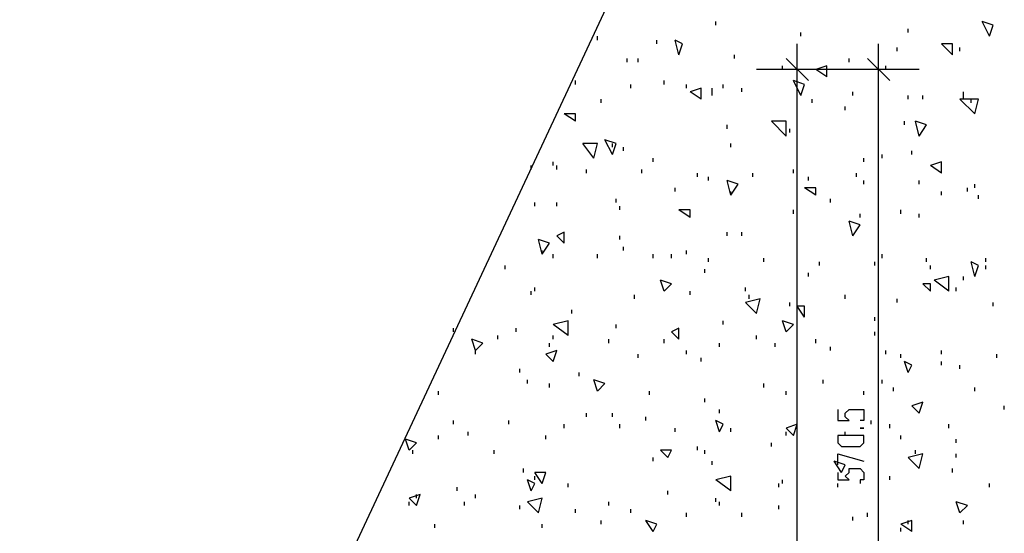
# Model space of a CAD drawing. Extents: x 0 to 108, y 0 to 64.
# Tile 12 of 19: x 64 to 78, y 48 to 55. Entities that reach past the tile are written whole.
import ezdxf

# ---------------------------------------------------------------- set-up
doc = ezdxf.new("R2010")
doc.units = 0
doc.header["$MEASUREMENT"] = 0
doc.layers.get('0').update_dxf_attribs({"linetype": 'CONTINUOUS'})

msp = doc.modelspace()

# ---------------------------------------------------------------- linework, layer by layer
at = {"color": 111}
msp.add_line((56.325, 20.725), (76.325, 63.525), dxfattribs=at)
at = {"color": 254}
for p, q in [((73.875, 54.875), (73.875, 54.925)), ((77.575, 54.725), (77.475, 54.925)), ((77.625, 54.875), (77.475, 54.925)), ((77.575, 54.725), (77.625, 54.875)), ((75.025, 54.725), (75.025, 54.775)), ((76.475, 54.775), (76.475, 54.825)), ((72.275, 54.675), (72.275, 54.725)), ((73.075, 54.625), (73.075, 54.675)), ((73.375, 54.475), (73.325, 54.675)), ((73.425, 54.625), (73.325, 54.675)), ((73.375, 54.475), (73.425, 54.625)), ((77.075, 54.475), (76.925, 54.625)), ((77.075, 54.625), (76.925, 54.625)), ((77.075, 54.475), (77.075, 54.625)), ((74.125, 54.425), (74.125, 54.475)), ((76.325, 54.525), (76.325, 54.575)), ((77.175, 54.525), (77.175, 54.575)), ((72.675, 54.375), (72.675, 54.425)), ((72.825, 54.375), (72.825, 54.425)), ((75.675, 54.375), (75.675, 54.425)), ((74.775, 54.275), (74.775, 54.325)), ((75.375, 54.325), (75.225, 54.275)), ((75.375, 54.175), (75.225, 54.275)), ((75.375, 54.175), (75.375, 54.325)), ((76.175, 54.275), (76.175, 54.325)), ((71.975, 54.075), (71.975, 54.125)), ((72.725, 54.025), (72.725, 54.075)), ((73.175, 54.075), (73.175, 54.125)), ((73.475, 54.025), (73.475, 54.075)), ((73.975, 54.025), (73.975, 54.075)), ((75.025, 53.925), (74.925, 54.125)), ((75.075, 54.075), (74.925, 54.125)), ((75.025, 53.925), (75.075, 54.075)), ((73.675, 54.025), (73.525, 53.975)), ((73.675, 53.875), (73.525, 53.975)), ((73.675, 53.875), (73.675, 54.025)), ((73.825, 53.975), (73.825, 54.025)), ((73.825, 53.925), (73.825, 53.975)), ((74.225, 53.975), (74.225, 54.025)), ((74.975, 53.925), (74.975, 53.975)), ((75.725, 53.925), (75.725, 53.975)), ((77.225, 53.925), (77.225, 53.975)), ((72.325, 53.825), (72.325, 53.875)), ((75.175, 53.825), (75.175, 53.875)), ((76.475, 53.875), (76.475, 53.925)), ((76.675, 53.875), (76.675, 53.925)), ((77.375, 53.675), (77.175, 53.875)), ((77.425, 53.875), (77.175, 53.875)), ((77.225, 53.875), (77.225, 53.925)), ((77.325, 53.825), (77.325, 53.875)), ((77.375, 53.675), (77.425, 53.875)), ((71.975, 53.575), (71.825, 53.675)), ((71.975, 53.675), (71.825, 53.675)), ((71.975, 53.575), (71.975, 53.675)), ((75.625, 53.725), (75.625, 53.775)), ((74.825, 53.375), (74.625, 53.575)), ((74.825, 53.575), (74.625, 53.575)), ((74.825, 53.375), (74.825, 53.575)), ((74.975, 53.525), (74.975, 53.575)), ((76.425, 53.525), (76.425, 53.575)), ((76.625, 53.375), (76.575, 53.575)), ((76.725, 53.525), (76.575, 53.575)), ((74.025, 53.475), (74.025, 53.525)), ((74.875, 53.425), (74.875, 53.475)), ((76.625, 53.375), (76.725, 53.525)), ((72.225, 53.075), (72.075, 53.275)), ((72.275, 53.275), (72.075, 53.275)), ((72.225, 53.075), (72.275, 53.275)), ((72.475, 53.125), (72.375, 53.325)), ((72.525, 53.275), (72.375, 53.325)), ((72.475, 53.125), (72.525, 53.275)), ((72.475, 53.225), (72.475, 53.275)), ((74.075, 53.225), (74.075, 53.275)), ((72.625, 53.175), (72.625, 53.225)), ((76.525, 53.125), (76.525, 53.175)), ((71.675, 52.975), (71.675, 53.025)), ((73.025, 53.025), (73.025, 53.075)), ((75.875, 53.025), (75.875, 53.075)), ((76.125, 53.075), (76.125, 53.125)), ((76.925, 53.025), (76.775, 52.975)), ((76.925, 52.875), (76.925, 53.025)), ((71.375, 52.925), (71.375, 52.975)), ((71.725, 52.925), (71.725, 52.975)), ((72.125, 52.875), (72.125, 52.925)), ((72.875, 52.875), (72.875, 52.925)), ((73.625, 52.825), (73.625, 52.875)), ((74.375, 52.825), (74.375, 52.875)), ((74.925, 52.875), (74.925, 52.925)), ((75.775, 52.825), (75.775, 52.875)), ((76.925, 52.875), (76.775, 52.975)), ((73.775, 52.775), (73.775, 52.825)), ((74.075, 52.575), (74.025, 52.775)), ((74.175, 52.725), (74.025, 52.775)), ((75.125, 52.775), (75.125, 52.825)), ((75.875, 52.725), (75.875, 52.775)), ((76.625, 52.725), (76.625, 52.775)), ((73.325, 52.625), (73.325, 52.675)), ((74.075, 52.575), (74.175, 52.725)), ((74.075, 52.575), (74.075, 52.625)), ((75.225, 52.575), (75.075, 52.675)), ((75.225, 52.675), (75.075, 52.675)), ((75.225, 52.575), (75.225, 52.675)), ((76.925, 52.575), (76.925, 52.625)), ((77.275, 52.625), (77.275, 52.675)), ((77.375, 52.675), (77.375, 52.725)), ((71.425, 52.425), (71.425, 52.475)), ((71.725, 52.425), (71.725, 52.475)), ((72.525, 52.475), (72.525, 52.525)), ((75.425, 52.475), (75.425, 52.525)), ((77.425, 52.525), (77.425, 52.575)), ((72.575, 52.375), (72.575, 52.425)), ((73.525, 52.275), (73.375, 52.375)), ((73.525, 52.375), (73.375, 52.375)), ((73.525, 52.275), (73.525, 52.375)), ((74.925, 52.325), (74.925, 52.375)), ((76.375, 52.325), (76.375, 52.375)), ((75.725, 52.025), (75.675, 52.225)), ((75.825, 52.175), (75.675, 52.225)), ((75.825, 52.275), (75.825, 52.325)), ((76.625, 52.275), (76.625, 52.325)), ((71.825, 52.075), (71.725, 52.025)), ((71.825, 51.925), (71.825, 52.075)), ((74.025, 52.025), (74.025, 52.075)), ((74.225, 52.025), (74.225, 52.075)), ((75.725, 52.025), (75.825, 52.175)), ((71.525, 51.775), (71.475, 51.975)), ((71.625, 51.925), (71.475, 51.975)), ((71.825, 51.925), (71.725, 52.025)), ((72.575, 51.975), (72.575, 52.025)), ((71.525, 51.775), (71.625, 51.925)), ((71.525, 51.775), (71.525, 51.825)), ((72.625, 51.825), (72.625, 51.875)), ((73.475, 51.775), (73.475, 51.825)), ((76.075, 51.875), (76.075, 51.925)), ((71.675, 51.725), (71.675, 51.775)), ((72.275, 51.725), (72.275, 51.775)), ((73.025, 51.725), (73.025, 51.775)), ((73.275, 51.725), (73.275, 51.775)), ((73.775, 51.675), (73.775, 51.725)), ((74.525, 51.675), (74.525, 51.725)), ((75.275, 51.625), (75.275, 51.675)), ((76.025, 51.625), (76.025, 51.675)), ((76.125, 51.725), (76.125, 51.775)), ((76.725, 51.675), (76.725, 51.725)), ((77.375, 51.475), (77.325, 51.675)), ((77.425, 51.625), (77.325, 51.675)), ((77.525, 51.675), (77.525, 51.725)), ((71.025, 51.575), (71.025, 51.625)), ((73.725, 51.525), (73.725, 51.575)), ((76.775, 51.575), (76.775, 51.625)), ((77.375, 51.475), (77.425, 51.625)), ((77.525, 51.575), (77.525, 51.625)), ((73.175, 51.275), (73.125, 51.425)), ((73.275, 51.375), (73.125, 51.425)), ((75.125, 51.475), (75.125, 51.525)), ((77.025, 51.475), (76.825, 51.425)), ((77.025, 51.275), (76.825, 51.425)), ((77.025, 51.275), (77.025, 51.475)), ((77.225, 51.425), (77.225, 51.475)), ((71.375, 51.225), (71.375, 51.275)), ((71.425, 51.275), (71.425, 51.325)), ((73.175, 51.275), (73.275, 51.375)), ((73.525, 51.225), (73.525, 51.275)), ((74.275, 51.275), (74.275, 51.325)), ((76.775, 51.275), (76.675, 51.375)), ((76.775, 51.375), (76.675, 51.375)), ((76.775, 51.275), (76.775, 51.375)), ((77.125, 51.275), (77.125, 51.325)), ((72.775, 51.175), (72.775, 51.225)), ((74.475, 51.175), (74.275, 51.125)), ((74.325, 51.175), (74.325, 51.225)), ((74.425, 50.975), (74.475, 51.175)), ((75.625, 51.175), (75.625, 51.225)), ((76.325, 51.125), (76.325, 51.175)), ((71.925, 50.975), (71.925, 51.025)), ((74.425, 50.975), (74.275, 51.125)), ((74.875, 51.075), (74.875, 51.125)), ((75.075, 50.925), (74.975, 51.075)), ((75.075, 51.075), (74.975, 51.075)), ((75.075, 50.925), (75.075, 51.075)), ((77.625, 51.075), (77.625, 51.125)), ((71.875, 50.875), (71.675, 50.825)), ((71.875, 50.675), (71.875, 50.875)), ((73.975, 50.825), (73.975, 50.875)), ((74.825, 50.725), (74.775, 50.875)), ((74.925, 50.825), (74.775, 50.875)), ((76.025, 50.875), (76.025, 50.925)), ((70.325, 50.725), (70.325, 50.775)), ((71.175, 50.725), (71.175, 50.775)), ((71.875, 50.675), (71.675, 50.825)), ((72.525, 50.775), (72.525, 50.825)), ((73.375, 50.775), (73.275, 50.725)), ((73.375, 50.625), (73.375, 50.775)), ((74.825, 50.725), (74.925, 50.825)), ((70.625, 50.475), (70.575, 50.625)), ((70.725, 50.575), (70.575, 50.625)), ((70.925, 50.625), (70.925, 50.675)), ((71.675, 50.625), (71.675, 50.675)), ((72.425, 50.575), (72.425, 50.625)), ((73.175, 50.575), (73.175, 50.625)), ((73.375, 50.625), (73.275, 50.725)), ((74.425, 50.625), (74.425, 50.675)), ((75.225, 50.575), (75.225, 50.625)), ((76.025, 50.675), (76.025, 50.725)), ((70.625, 50.475), (70.725, 50.575)), ((70.625, 50.425), (70.625, 50.475)), ((71.725, 50.475), (71.575, 50.425)), ((71.625, 50.525), (71.625, 50.575)), ((71.675, 50.325), (71.725, 50.475)), ((73.475, 50.425), (73.475, 50.475)), ((73.925, 50.525), (73.925, 50.575)), ((74.675, 50.525), (74.675, 50.575)), ((75.425, 50.475), (75.425, 50.525)), ((76.175, 50.425), (76.175, 50.475)), ((76.925, 50.425), (76.925, 50.475)), ((71.675, 50.325), (71.575, 50.425)), ((72.825, 50.375), (72.825, 50.425)), ((73.675, 50.325), (73.675, 50.375)), ((76.375, 50.375), (76.375, 50.425)), ((77.675, 50.375), (77.675, 50.425)), ((71.225, 50.175), (71.225, 50.225)), ((76.475, 50.175), (76.425, 50.325)), ((76.525, 50.275), (76.425, 50.325)), ((76.475, 50.175), (76.525, 50.275)), ((76.925, 50.275), (76.925, 50.325)), ((77.175, 50.225), (77.175, 50.275)), ((71.325, 50.025), (71.325, 50.075)), ((72.025, 50.125), (72.025, 50.175)), ((72.275, 49.925), (72.225, 50.075)), ((72.375, 50.025), (72.225, 50.075)), ((75.325, 50.025), (75.325, 50.075)), ((76.125, 50.025), (76.125, 50.075)), ((71.625, 49.975), (71.625, 50.025)), ((72.275, 49.925), (72.375, 50.025)), ((74.525, 49.975), (74.525, 50.025)), ((76.275, 49.925), (76.275, 49.975)), ((77.375, 49.925), (77.375, 49.975)), ((70.125, 49.875), (70.125, 49.925)), ((72.975, 49.875), (72.975, 49.925)), ((73.725, 49.775), (73.725, 49.825)), ((74.825, 49.875), (74.825, 49.925)), ((75.875, 49.875), (75.875, 49.925)), ((73.925, 49.625), (73.925, 49.675)), ((76.675, 49.775), (76.525, 49.725)), ((76.625, 49.625), (76.525, 49.725)), ((76.625, 49.625), (76.675, 49.775)), ((77.775, 49.675), (77.775, 49.725)), ((72.125, 49.575), (72.125, 49.625)), ((72.475, 49.575), (72.475, 49.625)), ((72.925, 49.525), (72.925, 49.575)), ((70.325, 49.475), (70.325, 49.525)), ((71.075, 49.475), (71.075, 49.525)), ((71.825, 49.425), (71.825, 49.475)), ((72.575, 49.425), (72.575, 49.475)), ((73.325, 49.375), (73.325, 49.425)), ((73.925, 49.375), (73.875, 49.525)), ((73.975, 49.475), (73.875, 49.525)), ((73.925, 49.375), (73.975, 49.475)), ((74.075, 49.375), (74.075, 49.425)), ((74.975, 49.475), (74.825, 49.425)), ((74.925, 49.325), (74.825, 49.425)), ((74.925, 49.325), (74.975, 49.475)), ((75.975, 49.475), (75.975, 49.525)), ((76.225, 49.425), (76.225, 49.475)), ((77.025, 49.425), (77.025, 49.475)), ((69.725, 49.125), (69.675, 49.275)), ((69.825, 49.225), (69.675, 49.275)), ((70.125, 49.275), (70.125, 49.325)), ((70.525, 49.325), (70.525, 49.375)), ((71.575, 49.275), (71.575, 49.325)), ((74.825, 49.325), (74.825, 49.375)), ((75.625, 49.325), (75.625, 49.375)), ((76.375, 49.275), (76.375, 49.325)), ((77.125, 49.225), (77.125, 49.275)), ((69.725, 49.125), (69.825, 49.225)), ((73.625, 49.125), (73.625, 49.175)), ((74.625, 49.175), (74.625, 49.225)), ((69.775, 49.075), (69.775, 49.125)), ((70.875, 49.075), (70.875, 49.125)), ((73.025, 48.975), (73.025, 49.025)), ((73.225, 49.025), (73.125, 49.125)), ((73.275, 49.125), (73.125, 49.125)), ((73.225, 49.025), (73.275, 49.125)), ((73.725, 49.075), (73.725, 49.125)), ((76.675, 49.075), (76.475, 49.025)), ((76.625, 48.875), (76.475, 49.025)), ((76.575, 49.075), (76.575, 49.125)), ((76.625, 48.875), (76.675, 49.075)), ((77.125, 49.025), (77.125, 49.075)), ((71.275, 48.825), (71.275, 48.875)), ((73.825, 48.925), (73.825, 48.975)), ((75.575, 48.825), (75.475, 48.975)), ((75.625, 48.925), (75.475, 48.975)), ((75.575, 48.825), (75.625, 48.925)), ((77.075, 48.825), (77.075, 48.875)), ((71.525, 48.675), (71.425, 48.825)), ((71.575, 48.825), (71.425, 48.825)), ((71.425, 48.725), (71.425, 48.775)), ((71.525, 48.675), (71.575, 48.825)), ((74.075, 48.775), (73.875, 48.725)), ((74.075, 48.575), (74.075, 48.775)), ((76.225, 48.725), (76.225, 48.775)), ((70.375, 48.575), (70.375, 48.625)), ((71.375, 48.575), (71.325, 48.725)), ((71.425, 48.675), (71.325, 48.725)), ((71.375, 48.575), (71.425, 48.675)), ((71.875, 48.625), (71.875, 48.675)), ((74.075, 48.575), (73.875, 48.725)), ((74.725, 48.625), (74.725, 48.675)), ((74.775, 48.675), (74.775, 48.725)), ((75.525, 48.625), (75.525, 48.675)), ((77.575, 48.625), (77.575, 48.675)), ((69.875, 48.525), (69.725, 48.475)), ((69.825, 48.375), (69.725, 48.475)), ((69.825, 48.375), (69.875, 48.525)), ((69.825, 48.475), (69.825, 48.525)), ((70.625, 48.475), (70.625, 48.525)), ((71.525, 48.475), (71.325, 48.425)), ((71.475, 48.275), (71.525, 48.475)), ((73.225, 48.525), (73.225, 48.575)), ((73.875, 48.425), (73.875, 48.475)), ((76.075, 48.525), (76.075, 48.575)), ((69.725, 48.375), (69.725, 48.425)), ((70.475, 48.375), (70.475, 48.425)), ((71.225, 48.325), (71.225, 48.375)), ((71.475, 48.275), (71.325, 48.425)), ((72.425, 48.375), (72.425, 48.425)), ((73.925, 48.375), (73.925, 48.425)), ((74.725, 48.325), (74.725, 48.375)), ((77.175, 48.275), (77.125, 48.425)), ((77.275, 48.375), (77.125, 48.425)), ((77.175, 48.275), (77.275, 48.375)), ((71.975, 48.275), (71.975, 48.325)), ((72.725, 48.275), (72.725, 48.325)), ((73.475, 48.225), (73.475, 48.275)), ((74.225, 48.225), (74.225, 48.275)), ((74.975, 48.175), (74.975, 48.225)), ((75.725, 48.175), (75.725, 48.225)), ((75.925, 48.225), (75.925, 48.275)), ((70.075, 48.075), (70.075, 48.125)), ((71.525, 48.075), (71.525, 48.125)), ((72.325, 48.125), (72.325, 48.175)), ((73.025, 48.025), (72.925, 48.175)), ((73.075, 48.125), (72.925, 48.175)), ((73.025, 48.025), (73.075, 48.125)), ((76.525, 48.175), (76.375, 48.125)), ((76.525, 48.025), (76.375, 48.125)), ((76.375, 48.025), (76.375, 48.075)), ((76.475, 48.125), (76.475, 48.175)), ((76.525, 48.025), (76.525, 48.175)), ((77.225, 48.125), (77.225, 48.175))]:
    msp.add_line(p, q, dxfattribs=at)
at = {"color": 51}
for p, q in [((74.975, 53.925), (74.975, 54.625)), ((76.075, 53.925), (76.075, 54.625)), ((74.825, 54.425), (75.125, 54.125)), ((75.925, 54.425), (76.225, 54.125)), ((75.575, 54.275), (74.425, 54.275)), ((76.625, 54.275), (75.475, 54.275))]:
    msp.add_line(p, q, dxfattribs=at)
at = {"color": 131}
for p, q in [((74.975, 40.925), (74.975, 54.275)), ((76.075, 44.125), (76.075, 54.275)), ((75.525, 49.075), (75.875, 48.975)), ((75.525, 48.925), (75.525, 49.075))]:
    msp.add_line(p, q, dxfattribs=at)
for points in [[(75.525, 49.675), (75.525, 49.525), (75.675, 49.525), (75.625, 49.575), (75.625, 49.625), (75.675, 49.675), (75.725, 49.675), (75.775, 49.675), (75.825, 49.675), (75.875, 49.675), (75.875, 49.625), (75.875, 49.575), (75.875, 49.525), (75.825, 49.525)], [(75.825, 49.425), (75.875, 49.425), (75.825, 49.425)], [(75.525, 49.225), (75.575, 49.175), (75.675, 49.175), (75.725, 49.175), (75.825, 49.175), (75.875, 49.225), (75.875, 49.275), (75.875, 49.325), (75.825, 49.325), (75.725, 49.325), (75.675, 49.325), (75.575, 49.325), (75.525, 49.325), (75.525, 49.275), (75.525, 49.225)], [(75.525, 48.825), (75.525, 48.725), (75.675, 48.725), (75.625, 48.775), (75.675, 48.825), (75.675, 48.875), (75.725, 48.875), (75.775, 48.875), (75.825, 48.875), (75.875, 48.825), (75.875, 48.775), (75.875, 48.725), (75.825, 48.725), (75.825, 48.675)]]:
    msp.add_lwpolyline(points, dxfattribs=at)

doc.saveas('drawing.dxf')
